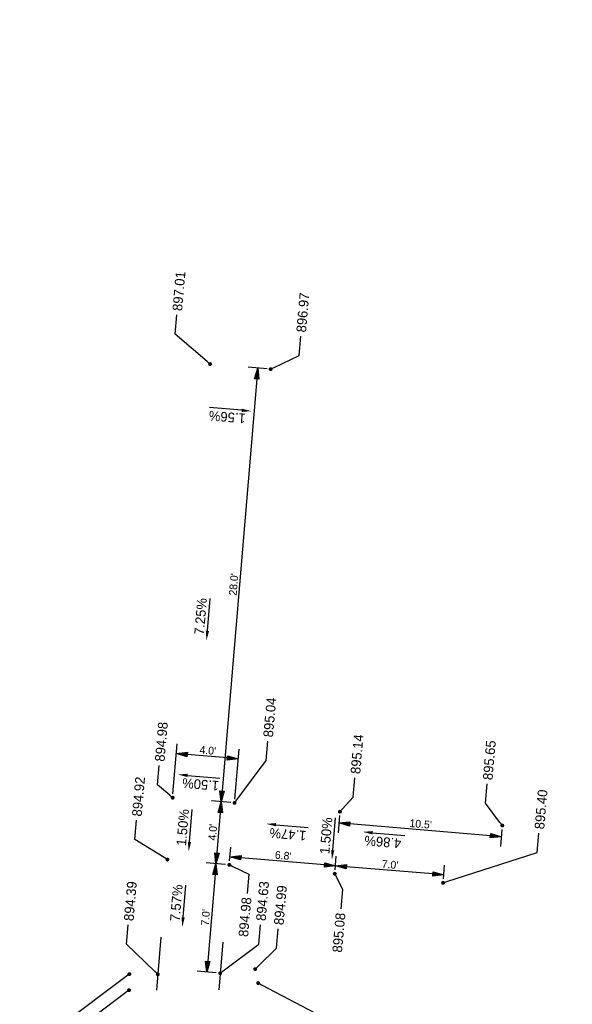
# Model space of a CAD drawing. Header units: feet. Extents: x 1369468 to 1371208, y 458523 to 460578.
# Tile 8 of 13: x 1370065 to 1370101, y 459849 to 459912. Entities that reach past the tile are written whole.
import ezdxf
from ezdxf import colors
from ezdxf.entities.mleader import LeaderData, LeaderLine
from ezdxf.math import Vec2, Vec3

# ---------------------------------------------------------------- set-up
doc = ezdxf.new("R2010")
doc.units = ezdxf.units.FT
doc.header["$MEASUREMENT"] = 0
doc.layers.add('DT_P_Feature_Line', color=2, linetype='Continuous', plot=False)
doc.layers.add('PV_P_Text', color=8, linetype='Continuous')
doc.styles.add('Slanted-Normal', font='font31.shx', dxfattribs={"height": 0.1})
doc.styles.get("Standard").update_dxf_attribs({"font": 'font31.shx'})
doc.dimstyles.new('Dec-1  Slanted', dxfattribs={"dimtxt": 0.14, "dimasz": 0.14, "dimexe": 0.07, "dimexo": 0.07, "dimgap": 0.07, "dimtad": 1, "dimdec": 1, "dimzin": 3, "dimdsep": 46, "dimtxsty": 'Slanted-Normal', "dimblk": 'Dim1', "dimcen": 0, "dimclrd": 95, "dimclre": 95, "dimclrt": 7, "dimadec": 1, "dimazin": 3, "dimtfac": 1, "dimtdec": 1, "dimtix": 1, "dimtofl": 0, "dimtmove": 1, "dimatfit": 3, "dimldrblk": 'Dim1', "dimfxl": 1, "dimtolj": 1, "dimtzin": 0, "dimlwd": -1, "dimlwe": -1, "dimarcsym": 0})

# ---------------------------------------------------------------- blocks, each defined once
blk = doc.blocks.new('_Dot')
at = {"color": 0, "linetype": 'ByBlock', "lineweight": -2}
blk.add_line((-0.5, 0), (-1, 0), dxfattribs=at)
at = {"color": 0, "linetype": 'ByBlock', "const_width": 0.5}
blk.add_lwpolyline([(-0.25, 0, 1), (0.25, 0, 1)], format="xyb", close=True, dxfattribs=at)
blk = doc.blocks.new('Dim1')
h = blk.add_hatch(color=4)
h.dxf.hatch_style = 1
h.paths.add_polyline_path([(0, 0), (-1, -0.2), (-1, 0.2)])
at = {"color": 4}
blk.add_lwpolyline([(0, 0), (-1, -0.2), (-1, 0.2), (0, 0)], dxfattribs=at)
blk = doc.blocks.new('*D1095')
at = {"layer": 'Defpoints', "color": 0, "transparency": 16777216}
for p in [(1370075.277, 459864.868), (1370075.038, 459862.033, 2609.474), (1370079.024, 459861.697, 2609.474)]:
    blk.add_point(p, dxfattribs=at)
at = {"layer": 'PV_P_Text', "color": 95, "linetype": 'Continuous', "transparency": 16777216}
for p, q in [((1370075.059, 459862.282), (1370075.33, 459865.49)), ((1370079.045, 459861.946), (1370079.316, 459865.154)), ((1370078.566, 459864.59), (1370075.975, 459864.809))]:
    blk.add_line(p, q, dxfattribs=at)
at = {"layer": 'PV_P_Text', "color": 95, "transparency": 16777216}
for p, xscale, yscale, zscale, rotation in [((1370075.277, 459864.868), 0.7000000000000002, 0.7000000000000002, 0.7000000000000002, 175.1814138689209), ((1370079.263, 459864.532), 0.7000000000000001, 0.7000000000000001, 0.7000000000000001, 355.181413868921)]:
    blk.add_blockref('Dim1', p, dxfattribs=dict(at, xscale=xscale, yscale=yscale, zscale=zscale, rotation=rotation))
at = {"layer": 'PV_P_Text', "color": 7, "transparency": 16777216, "insert": (1370077.302, 459865.073), "char_height": 0.5, "attachment_point": 5, "rotation": 355.18141, "style": 'Slanted-Normal'}
blk.add_mtext("\\A1;4.0'", dxfattribs=at)
blk = doc.blocks.new('*D1109')
at = {"layer": 'Defpoints', "color": 0, "transparency": 16777216}
for p in [(1370078.688, 459857.711, 2609.474), (1370077.241, 459850.808), (1370078.1, 459850.735, 2609.474)]:
    blk.add_point(p, dxfattribs=at)
at = {"layer": 'PV_P_Text', "color": 95, "linetype": 'Continuous', "transparency": 16777216}
for p, q in [((1370078.439, 459857.732), (1370077.206, 459857.836)), ((1370077.77, 459857.086), (1370077.3, 459851.505)), ((1370077.851, 459850.756), (1370076.618, 459850.86))]:
    blk.add_line(p, q, dxfattribs=at)
at = {"layer": 'PV_P_Text', "color": 95, "transparency": 16777216, "xscale": 0.7000000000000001, "yscale": 0.7000000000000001, "zscale": 0.7000000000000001}
for p, rotation in [((1370077.829, 459857.783), 85.18141386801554), ((1370077.241, 459850.808), 265.1814138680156)]:
    blk.add_blockref('Dim1', p, dxfattribs=dict(at, rotation=rotation))
at = {"layer": 'PV_P_Text', "color": 7, "transparency": 16777216, "insert": (1370077.161, 459854.327), "char_height": 0.5, "attachment_point": 5, "rotation": 85.18141, "style": 'Slanted-Normal'}
blk.add_mtext("\\A1;7.0'", dxfattribs=at)
blk = doc.blocks.new('*D1110')
at = {"layer": 'Defpoints', "color": 0, "transparency": 16777216}
for p in [(1370079.024, 459861.697, 2609.474), (1370077.829, 459857.783), (1370078.688, 459857.711, 2609.474)]:
    blk.add_point(p, dxfattribs=at)
at = {"layer": 'PV_P_Text', "color": 95, "linetype": 'Continuous', "transparency": 16777216}
for p, q in [((1370078.775, 459861.718), (1370077.542, 459861.822)), ((1370078.106, 459861.072), (1370077.888, 459858.481)), ((1370078.439, 459857.732), (1370077.206, 459857.836))]:
    blk.add_line(p, q, dxfattribs=at)
at = {"layer": 'PV_P_Text', "color": 95, "transparency": 16777216, "xscale": 0.7000000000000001, "yscale": 0.7000000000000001, "zscale": 0.7000000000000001}
for p, rotation in [((1370078.165, 459861.769), 85.18141386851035), ((1370077.829, 459857.783), 265.1814138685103)]:
    blk.add_blockref('Dim1', p, dxfattribs=dict(at, rotation=rotation))
at = {"layer": 'PV_P_Text', "color": 7, "transparency": 16777216, "insert": (1370077.623, 459859.808), "char_height": 0.5, "attachment_point": 5, "rotation": 85.18141, "style": 'Slanted-Normal'}
blk.add_mtext("\\A1;4.0'", dxfattribs=at)
blk = doc.blocks.new('*D1111')
at = {"layer": 'Defpoints', "color": 0, "transparency": 16777216}
for p in [(1370081.376, 459889.598, 2609.474), (1370078.165, 459861.769), (1370079.024, 459861.697, 2609.474)]:
    blk.add_point(p, dxfattribs=at)
at = {"layer": 'PV_P_Text', "color": 95, "linetype": 'Continuous', "transparency": 16777216}
for p, q in [((1370081.127, 459889.619), (1370079.894, 459889.723)), ((1370080.458, 459888.973), (1370078.224, 459862.467)), ((1370078.775, 459861.718), (1370077.542, 459861.822))]:
    blk.add_line(p, q, dxfattribs=at)
at = {"layer": 'PV_P_Text', "color": 95, "transparency": 16777216, "xscale": 0.7000000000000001, "yscale": 0.7000000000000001, "zscale": 0.7000000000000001}
for p, rotation in [((1370080.517, 459889.67), 85.18141386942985), ((1370078.165, 459861.769), 265.1814138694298)]:
    blk.add_blockref('Dim1', p, dxfattribs=dict(at, rotation=rotation))
at = {"layer": 'PV_P_Text', "color": 7, "transparency": 16777216, "insert": (1370078.967, 459875.751), "char_height": 0.5, "attachment_point": 5, "rotation": 85.18141, "style": 'Slanted-Normal'}
blk.add_mtext("\\A1;28.0'", dxfattribs=at)
blk = doc.blocks.new('*D1170')
at = {"layer": 'Defpoints', "color": 0, "transparency": 16777216}
for p in [(1370078.731, 459858.222), (1370078.688, 459857.711, 2609.474), (1370085.473, 459857.139, 2609.474)]:
    blk.add_point(p, dxfattribs=at)
at = {"layer": 'PV_P_Text', "color": 95, "linetype": 'Continuous', "transparency": 16777216}
for p, q in [((1370078.709, 459857.96), (1370078.784, 459858.845)), ((1370085.494, 459857.388), (1370085.569, 459858.273)), ((1370084.819, 459857.709), (1370079.429, 459858.163))]:
    blk.add_line(p, q, dxfattribs=at)
at = {"layer": 'PV_P_Text', "color": 95, "transparency": 16777216, "xscale": 0.7000000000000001, "yscale": 0.7000000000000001, "zscale": 0.7000000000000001}
for p, rotation in [((1370078.731, 459858.222), 175.1814138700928), ((1370085.516, 459857.65), 355.1814138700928)]:
    blk.add_blockref('Dim1', p, dxfattribs=dict(at, rotation=rotation))
at = {"layer": 'PV_P_Text', "color": 7, "transparency": 16777216, "insert": (1370082.155, 459858.31), "char_height": 0.5, "attachment_point": 5, "rotation": 355.18141, "style": 'Slanted-Normal'}
blk.add_mtext("\\A1;6.8'", dxfattribs=at)
blk = doc.blocks.new('*D1171')
at = {"layer": 'Defpoints', "color": 0, "transparency": 16777216}
for p in [(1370085.516, 459857.65), (1370085.473, 459857.139, 2609.474), (1370092.448, 459856.551, 2609.474)]:
    blk.add_point(p, dxfattribs=at)
at = {"layer": 'PV_P_Text', "color": 95, "linetype": 'Continuous', "transparency": 16777216}
for p, q in [((1370085.494, 459857.388), (1370085.569, 459858.273)), ((1370091.794, 459857.121), (1370086.214, 459857.591)), ((1370092.469, 459856.8), (1370092.544, 459857.685))]:
    blk.add_line(p, q, dxfattribs=at)
at = {"layer": 'PV_P_Text', "color": 95, "transparency": 16777216, "xscale": 0.7000000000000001, "yscale": 0.7000000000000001, "zscale": 0.7000000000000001}
for p, rotation in [((1370085.516, 459857.65), 175.1814138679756), ((1370092.491, 459857.062), 355.1814138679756)]:
    blk.add_blockref('Dim1', p, dxfattribs=dict(at, rotation=rotation))
at = {"layer": 'PV_P_Text', "color": 7, "transparency": 16777216, "insert": (1370089.035, 459857.73), "char_height": 0.5, "attachment_point": 5, "rotation": 355.18141, "style": 'Slanted-Normal'}
blk.add_mtext("\\A1;7.0'", dxfattribs=at)
blk = doc.blocks.new('*D1172')
at = {"layer": 'Defpoints', "color": 0, "transparency": 16777216}
for p in [(1370085.809, 459861.125, 2609.474), (1370085.748, 459860.403), (1370096.263, 459860.243, 2609.474)]:
    blk.add_point(p, dxfattribs=at)
at = {"layer": 'PV_P_Text', "color": 95, "linetype": 'Continuous', "transparency": 16777216}
for p, q in [((1370085.788, 459860.876), (1370085.696, 459859.78)), ((1370095.505, 459859.58), (1370086.446, 459860.344)), ((1370096.242, 459859.994), (1370096.15, 459858.899))]:
    blk.add_line(p, q, dxfattribs=at)
at = {"layer": 'PV_P_Text', "color": 95, "transparency": 16777216, "xscale": 0.7000000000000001, "yscale": 0.7000000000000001, "zscale": 0.7000000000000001}
for p, rotation in [((1370085.748, 459860.403), 175.1814138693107), ((1370096.202, 459859.521), 355.1814138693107)]:
    blk.add_blockref('Dim1', p, dxfattribs=dict(at, rotation=rotation))
at = {"layer": 'PV_P_Text', "color": 7, "transparency": 16777216, "insert": (1370091.007, 459860.336), "char_height": 0.5, "attachment_point": 5, "rotation": 355.18141, "style": 'Slanted-Normal'}
blk.add_mtext("\\A1;10.5'", dxfattribs=at)

msp = doc.modelspace()

# ---------------------------------------------------------------- linework, layer by layer
at = {"layer": 'DT_P_Feature_Line', "elevation": 896.847, "flags": 128}
for points in [[(1370074.282, 459853.064), (1370073.995, 459849.649)], [(1370078.268, 459852.728), (1370078.011, 459849.678)]]:
    msp.add_lwpolyline(points, dxfattribs=at)
at = {"layer": 'PV_P_Text', "color": 7, "linetype": 'ByBlock', "lineweight": -2}
for points, elevation in [([(1370079.485, 459886.952), (1370077.405, 459887.128)], 4322.101), ([(1370077.275, 459872.762), (1370077.45, 459874.842)], 896.847), ([(1370075.996, 459863.466), (1370078.076, 459863.291)], 895.959), ([(1370076.122, 459859.184), (1370076.297, 459861.264)], 896.847), ([(1370085.349, 459858.657), (1370085.524, 459860.737)], 896.847), ([(1370081.692, 459860.292), (1370083.772, 459860.117)], 896.847), ([(1370087.906, 459859.778), (1370089.986, 459859.603)], 896.847), ([(1370075.713, 459854.332), (1370075.888, 459856.412)], 896.847)]:
    msp.add_lwpolyline(points, dxfattribs=dict(at, elevation=elevation))
at = {"layer": 'PV_P_Text', "color": 7}
for points in [[(1370079.477, 459886.848, 4322.101), (1370080.108, 459886.9, 4322.101), (1370079.494, 459887.056, 4322.101)], [(1370077.171, 459872.771, 896.847), (1370077.222, 459872.14, 896.847), (1370077.378, 459872.754, 896.847)], [(1370075.987, 459863.362, 895.959), (1370075.373, 459863.519, 895.959), (1370076.004, 459863.57, 895.959)], [(1370081.7, 459860.396, 896.847), (1370081.069, 459860.345, 896.847), (1370081.683, 459860.189, 896.847)], [(1370087.915, 459859.882, 896.847), (1370087.284, 459859.83, 896.847), (1370087.898, 459859.674, 896.847)], [(1370076.018, 459859.192, 896.847), (1370076.07, 459858.561, 896.847), (1370076.226, 459859.175, 896.847)], [(1370085.245, 459858.666, 896.847), (1370085.296, 459858.035, 896.847), (1370085.453, 459858.649, 896.847)], [(1370075.609, 459854.341, 896.847), (1370075.661, 459853.71, 896.847), (1370075.817, 459854.324, 896.847)]]:
    msp.add_solid(points, dxfattribs=at)

# ---------------------------------------------------------------- texts
at = {"layer": 'PV_P_Text', "color": 7, "char_height": 0.625, "attachment_point": 5}
for s, insert, rotation in [('1.56%', (1370078.556, 459886.522, 4322.101), 175.18141), ('7.25%', (1370076.845, 459873.692, 896.847), 85.18141), ('1.50%', (1370076.84, 459862.887, 895.959), 175.18141), ('1.50%', (1370075.692, 459860.113, 896.847), 85.18141), ('1.50%', (1370084.919, 459859.587, 896.847), 85.18141), ('1.47%', (1370082.461, 459859.677, 896.847), 175.18141), ('4.86%', (1370088.572, 459859.185, 896.847), 175.18141), ('7.57%', (1370075.283, 459855.262, 896.847), 85.18141)]:
    msp.add_mtext(s, dxfattribs=dict(at, insert=insert, rotation=rotation))

# ---------------------------------------------------------------- dimensions: what is measured, and where the dimension line sits
at = {"layer": 'PV_P_Text', "color": 7}
for p1, p2, distance, picture, middle in [((1370081.376, 459889.598, 896.847), (1370079.024, 459861.697, 896.847), -0.862, '*D1111', (1370078.967, 459875.751, -1712.627)), ((1370079.024, 459861.697, 896.847), (1370075.038, 459862.033, 896.847), -2.845, '*D1095', (1370077.302, 459865.073, -1712.627)), ((1370079.024, 459861.697, 896.847), (1370078.688, 459857.711, 896.847), -0.862, '*D1110', (1370077.623, 459859.808, -1712.627)), ((1370096.263, 459860.243, 896.847), (1370085.809, 459861.125, 896.847), 0.725, '*D1172', (1370091.007, 459860.336, -1712.627)), ((1370085.473, 459857.139, 896.847), (1370078.688, 459857.711, 896.847), -0.513, '*D1170', (1370082.155, 459858.31, -1712.627)), ((1370092.448, 459856.551, 896.847), (1370085.473, 459857.139, 896.847), -0.513, '*D1171', (1370089.035, 459857.73, -1712.627)), ((1370078.688, 459857.711, 896.847), (1370078.1, 459850.735, 896.847), -0.862, '*D1109', (1370077.161, 459854.327, -1712.627))]:
    dim = msp.add_aligned_dim(p1=p1, p2=p2, distance=distance, dimstyle='Dec-1  Slanted', override={"dimscale": 0, "dimexe": 0.125, "dimexo": 0.05, "dimgap": 0.025, "dimpost": "'"}, dxfattribs=at)
    dim.commit()
    dim.dimension.update_dxf_attribs({"geometry": picture, "text_midpoint": middle})

# ---------------------------------------------------------------- leaders
ml = msp.add_multileader_mtext('Standard', dxfattribs=at)
ml.set_content('897.01', color=7)
ml.set_leader_properties()
ml.set_arrow_properties(name='DOT')
ml.build(insert=Vec2(0, 0))
ml.multileader.update_dxf_attribs({"text_right_attachment_type": 2, "dogleg_length": 0.25, "arrow_head_size": 0.25, "scale": 5})
ctx = ml.context
ctx.base_point, ctx.scale, ctx.char_height, ctx.arrow_head_size, ctx.landing_gap_size, ctx.plane_origin, ctx.plane_x_axis, ctx.plane_y_axis = Vec3(1370075.311, 459893.1, 896.847), 5, 0.625, 0.25, 0.25, Vec3(1370079.938, 459895.811, 896.847), Vec3(0.087156, 0.996195), Vec3(-0.996195, 0.087156)
ctx.right_attachment = 2
notes = []
notes.append((ctx, [(1, (1, 1, 0), (1370075.202, 459891.854, 896.847), (0.087156, 0.996195), 1.25, [(0, [(1370077.449, 459889.929, 896.847)], 0, [])])]))
ctx.mtext.insert, ctx.mtext.text_direction, ctx.mtext.rotation, ctx.mtext.width, ctx.mtext.flow_direction = Vec3(1370075.021, 459893.376, 896.847), Vec3(0.087156, 0.996195), 1.48353, 3.75596, 5
ml = msp.add_multileader_mtext('Standard', dxfattribs=at)
ml.set_content('896.97', color=7)
ml.set_leader_properties()
ml.set_arrow_properties(name='DOT')
ml.build(insert=Vec2(0, 0))
ml.multileader.update_dxf_attribs({"text_right_attachment_type": 2, "dogleg_length": 0.25, "arrow_head_size": 0.25, "scale": 5})
ctx = ml.context
ctx.base_point, ctx.scale, ctx.char_height, ctx.arrow_head_size, ctx.landing_gap_size, ctx.plane_origin, ctx.plane_x_axis, ctx.plane_y_axis = Vec3(1370083.287, 459891.726, 895.412), 5, 0.625, 0.25, 0.25, Vec3(1370083.924, 459895.475, 895.412), Vec3(0.087156, 0.996195), Vec3(-0.996195, 0.087156)
ctx.right_attachment = 2
notes.append((ctx, [(1, (1, 1, 0), (1370083.178, 459890.481, 895.412), (0.087156, 0.996195), 1.25, [(0, [(1370081.346, 459889.6, 895.412)], 0, [])])]))
ctx.mtext.insert, ctx.mtext.text_direction, ctx.mtext.rotation, ctx.mtext.width, ctx.mtext.flow_direction = Vec3(1370082.998, 459892.002, 895.412), Vec3(0.087156, 0.996195), 1.48353, 3.75596, 5
ml = msp.add_multileader_mtext('Standard', dxfattribs=at)
ml.set_content('895.04', color=7)
ml.set_leader_properties()
ml.set_arrow_properties(name='DOT')
ml.build(insert=Vec2(0, 0))
ml.multileader.update_dxf_attribs({"text_right_attachment_type": 2, "dogleg_length": 0.25, "arrow_head_size": 0.25, "scale": 5})
ctx = ml.context
ctx.base_point, ctx.scale, ctx.char_height, ctx.arrow_head_size, ctx.landing_gap_size, ctx.plane_origin, ctx.plane_x_axis, ctx.plane_y_axis = Vec3(1370081.16, 459865.674, 896.847), 5, 0.625, 0.25, 0.25, Vec3(1370084.469, 459871.96, 896.847), Vec3(0.087156, 0.996195), Vec3(-0.996195, 0.087156)
ctx.right_attachment = 2
notes.append((ctx, [(1, (1, 1, 0), (1370081.051, 459864.428, 896.847), (0.087156, 0.996195), 1.25, [(0, [(1370079.024, 459861.697, 896.847)], 0, [])])]))
ctx.mtext.insert, ctx.mtext.text_direction, ctx.mtext.rotation, ctx.mtext.width, ctx.mtext.flow_direction = Vec3(1370080.871, 459865.95, 896.847), Vec3(0.087156, 0.996195), 1.48353, 3.75596, 5
ml = msp.add_multileader_mtext('Standard', dxfattribs=at)
ml.set_content('894.98', color=7)
ml.set_leader_properties()
ml.set_arrow_properties(name='DOT')
ml.build(insert=Vec2(0, 0))
ml.multileader.update_dxf_attribs({"text_right_attachment_type": 2, "dogleg_length": 0.25, "arrow_head_size": 0.25, "scale": 5})
ctx = ml.context
ctx.base_point, ctx.scale, ctx.char_height, ctx.arrow_head_size, ctx.landing_gap_size, ctx.plane_origin, ctx.plane_x_axis, ctx.plane_y_axis = Vec3(1370074.178, 459864.108, 896.847), 5, 0.625, 0.25, 0.25, Vec3(1370080.483, 459872.296, 896.847), Vec3(0.087156, 0.996195), Vec3(-0.996195, 0.087156)
ctx.right_attachment = 2
notes.append((ctx, [(1, (1, 1, 0), (1370074.07, 459862.863, 896.847), (0.087156, 0.996195), 1.25, [(0, [(1370075.038, 459862.033, 896.847)], 0, [])])]))
ctx.mtext.insert, ctx.mtext.text_direction, ctx.mtext.rotation, ctx.mtext.width, ctx.mtext.flow_direction = Vec3(1370073.889, 459864.384, 896.847), Vec3(0.087156, 0.996195), 1.48353, 3.75596, 5
ml = msp.add_multileader_mtext('Standard', dxfattribs=at)
ml.set_content('895.14', color=7)
ml.set_leader_properties()
ml.set_arrow_properties(name='DOT')
ml.build(insert=Vec2(0, 0))
ml.multileader.update_dxf_attribs({"text_right_attachment_type": 2, "dogleg_length": 0.25, "arrow_head_size": 0.25, "scale": 5})
ctx = ml.context
ctx.base_point, ctx.scale, ctx.char_height, ctx.arrow_head_size, ctx.landing_gap_size, ctx.plane_origin, ctx.plane_x_axis, ctx.plane_y_axis = Vec3(1370086.776, 459863.311, 896.847), 5, 0.625, 0.25, 0.25, Vec3(1370099.532, 459894.482, 896.847), Vec3(0.087156, 0.996195), Vec3(-0.996195, 0.087156)
ctx.right_attachment = 2
notes.append((ctx, [(1, (1, 1, 0), (1370086.667, 459862.066, 896.847), (0.087156, 0.996195), 1.25, [(0, [(1370085.809, 459861.125, 896.847)], 0, [])])]))
ctx.mtext.insert, ctx.mtext.text_direction, ctx.mtext.rotation, ctx.mtext.width, ctx.mtext.flow_direction = Vec3(1370086.487, 459863.587, 896.847), Vec3(0.087156, 0.996195), 1.48353, 3.75596, 5
ml = msp.add_multileader_mtext('Standard', dxfattribs=at)
ml.set_content('895.65', color=7)
ml.set_leader_properties()
ml.set_arrow_properties(name='DOT')
ml.build(insert=Vec2(0, 0))
ml.multileader.update_dxf_attribs({"text_right_attachment_type": 2, "dogleg_length": 0.25, "arrow_head_size": 0.25, "scale": 5})
ctx = ml.context
ctx.base_point, ctx.scale, ctx.char_height, ctx.arrow_head_size, ctx.landing_gap_size, ctx.plane_origin, ctx.plane_x_axis, ctx.plane_y_axis = Vec3(1370095.296, 459862.92, 896.847), 5, 0.625, 0.25, 0.25, Vec3(1370109.986, 459893.601, 896.847), Vec3(0.087156, 0.996195), Vec3(-0.996195, 0.087156)
ctx.right_attachment = 2
notes.append((ctx, [(1, (1, 1, 0), (1370095.187, 459861.675, 896.847), (0.087156, 0.996195), 1.25, [(0, [(1370096.263, 459860.243, 896.847)], 0, [])])]))
ctx.mtext.insert, ctx.mtext.text_direction, ctx.mtext.rotation, ctx.mtext.width, ctx.mtext.flow_direction = Vec3(1370095.006, 459863.197, 896.847), Vec3(0.087156, 0.996195), 1.48353, 3.75596, 5
ml = msp.add_multileader_mtext('Standard', dxfattribs=at)
ml.set_content('894.92', color=7)
ml.set_leader_properties()
ml.set_arrow_properties(name='DOT')
ml.build(insert=Vec2(0, 0))
ml.multileader.update_dxf_attribs({"text_right_attachment_type": 2, "dogleg_length": 0.25, "arrow_head_size": 0.25, "scale": 5})
ctx = ml.context
ctx.base_point, ctx.scale, ctx.char_height, ctx.arrow_head_size, ctx.landing_gap_size, ctx.plane_origin, ctx.plane_x_axis, ctx.plane_y_axis = Vec3(1370072.708, 459860.579, 896.847), 5, 0.625, 0.25, 0.25, Vec3(1370080.147, 459868.31, 896.847), Vec3(0.087156, 0.996195), Vec3(-0.996195, 0.087156)
ctx.right_attachment = 2
notes.append((ctx, [(1, (1, 1, 0), (1370072.599, 459859.334, 896.847), (0.087156, 0.996195), 1.25, [(0, [(1370074.702, 459858.047, 896.847)], 0, [])])]))
ctx.mtext.insert, ctx.mtext.text_direction, ctx.mtext.rotation, ctx.mtext.width, ctx.mtext.flow_direction = Vec3(1370072.418, 459860.855, 896.847), Vec3(0.087156, 0.996195), 1.48353, 3.75596, 5
ml = msp.add_multileader_mtext('Standard', dxfattribs=at)
ml.set_content('895.40', color=7)
ml.set_leader_properties()
ml.set_arrow_properties(name='DOT')
ml.build(insert=Vec2(0, 0))
ml.multileader.update_dxf_attribs({"text_right_attachment_type": 2, "dogleg_length": 0.25, "arrow_head_size": 0.25, "scale": 5})
ctx = ml.context
ctx.base_point, ctx.scale, ctx.char_height, ctx.arrow_head_size, ctx.landing_gap_size, ctx.plane_origin, ctx.plane_x_axis, ctx.plane_y_axis = Vec3(1370098.624, 459859.755, 896.847), 5, 0.625, 0.25, 0.25, Vec3(1370106.171, 459889.908, 896.847), Vec3(0.087156, 0.996195), Vec3(-0.996195, 0.087156)
ctx.right_attachment = 2
notes.append((ctx, [(1, (1, 1, 0), (1370098.515, 459858.509, 896.847), (0.087156, 0.996195), 1.25, [(0, [(1370092.448, 459856.551, 896.847)], 0, [])])]))
ctx.mtext.insert, ctx.mtext.text_direction, ctx.mtext.rotation, ctx.mtext.width, ctx.mtext.flow_direction = Vec3(1370098.334, 459860.031, 896.847), Vec3(0.087156, 0.996195), 1.48353, 3.75596, 5
ml = msp.add_multileader_mtext('Standard', dxfattribs=at)
ml.set_content('894.39', color=7)
ml.set_leader_properties()
ml.set_arrow_properties(name='DOT')
ml.build(insert=Vec2(0, 0))
ml.multileader.update_dxf_attribs({"text_right_attachment_type": 2, "dogleg_length": 0.25, "arrow_head_size": 0.25, "scale": 5})
ctx = ml.context
ctx.base_point, ctx.scale, ctx.char_height, ctx.arrow_head_size, ctx.landing_gap_size, ctx.plane_origin, ctx.plane_x_axis, ctx.plane_y_axis = Vec3(1370072.183, 459853.852, 896.847), 5, 0.625, 0.25, 0.25, Vec3(1370079.525, 459860.928, 896.847), Vec3(0.087156, 0.996195), Vec3(-0.996195, 0.087156)
ctx.right_attachment = 2
notes.append((ctx, [(1, (1, 1, 0), (1370072.074, 459852.607, 896.847), (0.087156, 0.996195), 1.25, [(0, [(1370074.08, 459850.665, 896.847)], 0, [])])]))
ctx.mtext.insert, ctx.mtext.text_direction, ctx.mtext.rotation, ctx.mtext.width, ctx.mtext.flow_direction = Vec3(1370071.894, 459854.128, 896.847), Vec3(0.087156, 0.996195), 1.48353, 3.75596, 5
ml = msp.add_multileader_mtext('Standard', dxfattribs=at)
ml.set_content('894.63', color=7)
ml.set_leader_properties()
ml.set_arrow_properties(name='DOT')
ml.build(insert=Vec2(0, 0))
ml.multileader.update_dxf_attribs({"text_right_attachment_type": 2, "dogleg_length": 0.25, "arrow_head_size": 0.25, "scale": 5})
ctx = ml.context
ctx.base_point, ctx.scale, ctx.char_height, ctx.arrow_head_size, ctx.landing_gap_size, ctx.plane_origin, ctx.plane_x_axis, ctx.plane_y_axis = Vec3(1370080.694, 459853.858, 896.847), 5, 0.625, 0.25, 0.25, Vec3(1370083.545, 459860.999, 896.847), Vec3(0.087156, 0.996195), Vec3(-0.996195, 0.087156)
ctx.right_attachment = 2
notes.append((ctx, [(1, (1, 1, 0), (1370080.585, 459852.613, 896.847), (0.087156, 0.996195), 1.25, [(0, [(1370078.1, 459850.735, 896.847)], 0, [])])]))
ctx.mtext.insert, ctx.mtext.text_direction, ctx.mtext.rotation, ctx.mtext.width, ctx.mtext.flow_direction = Vec3(1370080.405, 459854.134, 896.847), Vec3(0.087156, 0.996195), 1.48353, 3.75596, 5
ml = msp.add_multileader_mtext('Standard', dxfattribs=at)
ml.set_content('894.99', color=7)
ml.set_leader_properties()
ml.set_arrow_properties(name='DOT')
ml.build(insert=Vec2(0, 0))
ml.multileader.update_dxf_attribs({"text_right_attachment_type": 2, "dogleg_length": 0.25, "arrow_head_size": 0.25, "scale": 5})
ctx = ml.context
ctx.base_point, ctx.scale, ctx.char_height, ctx.arrow_head_size, ctx.landing_gap_size, ctx.plane_origin, ctx.plane_x_axis, ctx.plane_y_axis = Vec3(1370081.843, 459853.593, 894.789), 5, 0.625, 0.25, 0.25, Vec3(1370085.796, 459861.265, 894.789), Vec3(0.087156, 0.996195), Vec3(-0.996195, 0.087156)
ctx.right_attachment = 2
notes.append((ctx, [(1, (1, 1, 0), (1370081.734, 459852.348, 894.789), (0.087156, 0.996195), 1.25, [(0, [(1370080.352, 459851.001, 894.789)], 0, [])])]))
ctx.mtext.insert, ctx.mtext.text_direction, ctx.mtext.rotation, ctx.mtext.width, ctx.mtext.flow_direction = Vec3(1370081.553, 459853.869, 894.789), Vec3(0.087156, 0.996195), 1.48353, 3.75596, 5
ml = msp.add_multileader_mtext('Standard', dxfattribs=at)
ml.set_content('894.98', color=7)
ml.set_leader_properties()
ml.set_arrow_properties(name='DOT')
ml.build(insert=Vec2(0, 0))
ml.multileader.update_dxf_attribs({"text_right_attachment_type": 2, "dogleg_length": 0.25, "arrow_head_size": 0.25, "scale": 5})
ctx = ml.context
ctx.base_point, ctx.scale, ctx.char_height, ctx.arrow_head_size, ctx.landing_gap_size, ctx.plane_origin, ctx.plane_x_axis, ctx.plane_y_axis = Vec3(1370079.519, 459852.348, 896.847), 5, 0.625, 0.25, 0.25, Vec3(1370084.133, 459867.974, 896.847), Vec3(0.087156, 0.996195), Vec3(-0.996195, 0.087156)
ctx.right_attachment, ctx.text_align_type = 2, 2
notes.append((ctx, [(0, (1, 1, 0), (1370079.937, 459857.12, 896.847), (-0.087156, -0.996195), 1.25, [(0, [(1370078.688, 459857.711, 896.847)], 0, [])])]))
ctx.mtext.insert, ctx.mtext.text_direction, ctx.mtext.rotation, ctx.mtext.width, ctx.mtext.alignment, ctx.mtext.flow_direction = Vec3(1370079.495, 459855.653, 896.847), Vec3(0.087156, 0.996195), 1.48353, 3.75596, 3, 5
ml = msp.add_multileader_mtext('Standard', dxfattribs=at)
ml.set_content('895.08', color=7)
ml.set_leader_properties()
ml.set_arrow_properties(name='DOT')
ml.build(insert=Vec2(0, 0))
ml.multileader.update_dxf_attribs({"text_right_attachment_type": 2, "dogleg_length": 0.25, "arrow_head_size": 0.25, "scale": 5})
ctx = ml.context
ctx.base_point, ctx.scale, ctx.char_height, ctx.arrow_head_size, ctx.landing_gap_size, ctx.plane_origin, ctx.plane_x_axis, ctx.plane_y_axis = Vec3(1370085.562, 459851.299, 896.847), 5, 0.625, 0.25, 0.25, Vec3(1370099.196, 459890.496, 896.847), Vec3(0.087156, 0.996195), Vec3(-0.996195, 0.087156)
ctx.right_attachment, ctx.text_align_type = 2, 2
notes.append((ctx, [(0, (1, 1, 0), (1370085.983, 459856.116, 896.847), (-0.087156, -0.996195), 1.25, [(0, [(1370085.473, 459857.139, 896.847)], 0, [])])]))
ctx.mtext.insert, ctx.mtext.text_direction, ctx.mtext.rotation, ctx.mtext.width, ctx.mtext.alignment, ctx.mtext.flow_direction = Vec3(1370085.541, 459854.649, 896.847), Vec3(0.087156, 0.996195), 1.48353, 3.75596, 3, 5
ml = msp.add_multileader_mtext('Standard', dxfattribs=at)
ml.set_content('894.53', color=7)
ml.set_leader_properties()
ml.set_arrow_properties(name='DOT')
ml.build(insert=Vec2(0, 0))
ml.multileader.update_dxf_attribs({"text_right_attachment_type": 2, "dogleg_length": 0.25, "arrow_head_size": 0.25, "scale": 5})
ctx = ml.context
ctx.base_point, ctx.scale, ctx.char_height, ctx.arrow_head_size, ctx.landing_gap_size, ctx.plane_origin, ctx.plane_x_axis, ctx.plane_y_axis = Vec3(1370066.85, 459842.152, 895.412), 5, 0.625, 0.25, 0.25, Vec3(1370077.7, 459860.941, 895.412), Vec3(0.087156, 0.996195), Vec3(-0.996195, 0.087156)
ctx.right_attachment, ctx.text_align_type = 2, 2
notes.append((ctx, [(0, (1, 1, 0), (1370067.269, 459846.945, 895.412), (-0.087156, -0.996195), 1.25, [(0, [(1370072.256, 459850.677, 895.412)], 0, [])])]))
ctx.mtext.insert, ctx.mtext.text_direction, ctx.mtext.rotation, ctx.mtext.width, ctx.mtext.alignment, ctx.mtext.flow_direction = Vec3(1370066.827, 459845.478, 895.412), Vec3(0.087156, 0.996195), 1.48353, 3.75596, 3, 5
ml = msp.add_multileader_mtext('Standard', dxfattribs=at)
ml.set_content('894.79', color=7)
ml.set_leader_properties()
ml.set_arrow_properties(name='DOT')
ml.build(insert=Vec2(0, 0))
ml.multileader.update_dxf_attribs({"text_right_attachment_type": 2, "dogleg_length": 0.25, "arrow_head_size": 0.25, "scale": 5})
ctx = ml.context
ctx.base_point, ctx.scale, ctx.char_height, ctx.arrow_head_size, ctx.landing_gap_size, ctx.plane_origin, ctx.plane_x_axis, ctx.plane_y_axis = Vec3(1370084.669, 459842.948, 894.279), 5, 0.625, 0.25, 0.25, Vec3(1370085.99, 459860.366, 894.279), Vec3(0.087156, 0.996195), Vec3(-0.996195, 0.087156)
ctx.right_attachment, ctx.text_align_type = 2, 2
notes.append((ctx, [(0, (1, 1, 0), (1370085.087, 459847.721, 894.279), (-0.087156, -0.996195), 1.25, [(0, [(1370080.545, 459850.103, 894.279)], 0, [])])]))
ctx.mtext.insert, ctx.mtext.text_direction, ctx.mtext.rotation, ctx.mtext.width, ctx.mtext.alignment, ctx.mtext.flow_direction = Vec3(1370084.645, 459846.254, 894.279), Vec3(0.087156, 0.996195), 1.48353, 3.75596, 3, 5
ml = msp.add_multileader_mtext('Standard', dxfattribs=at)
ml.set_content('894.27', color=7)
ml.set_leader_properties()
ml.set_arrow_properties(name='DOT')
ml.build(insert=Vec2(0, 0))
ml.multileader.update_dxf_attribs({"text_right_attachment_type": 2, "dogleg_length": 0.25, "arrow_head_size": 0.25, "scale": 5})
ctx = ml.context
ctx.base_point, ctx.scale, ctx.char_height, ctx.arrow_head_size, ctx.landing_gap_size, ctx.plane_origin, ctx.plane_x_axis, ctx.plane_y_axis = Vec3(1370067.947, 459841.94, 133.813), 5, 0.625, 0.25, 0.25, Vec3(1370077.675, 459859.914, 133.813), Vec3(0.087156, 0.996195), Vec3(-0.996195, 0.087156)
ctx.right_attachment, ctx.text_align_type = 2, 2
notes.append((ctx, [(0, (1, 1, 0), (1370068.367, 459846.747, 133.813), (-0.087156, -0.996195), 1.25, [(0, [(1370072.23, 459849.651, 133.813)], 0, [])])]))
ctx.mtext.insert, ctx.mtext.text_direction, ctx.mtext.rotation, ctx.mtext.width, ctx.mtext.alignment, ctx.mtext.flow_direction = Vec3(1370067.925, 459845.28, 133.813), Vec3(0.087156, 0.996195), 1.48353, 3.75596, 3, 5
for ctx, leaders in notes:
    for number, flags, end, landing, length, lines in leaders:
        leader = LeaderData()
        leader.index, (leader.has_last_leader_line, leader.has_dogleg_vector, leader.attachment_direction) = number, flags
        leader.last_leader_point, leader.dogleg_vector, leader.dogleg_length = Vec3(end), Vec3(landing), length
        for number, points, colour, breaks in lines:
            line = LeaderLine()
            line.index, line.vertices, line.color, line.breaks = number, Vec3.list(points), colors.encode_raw_color(colour), breaks
            leader.lines.append(line)
        ctx.leaders.append(leader)

doc.saveas('drawing.dxf')
